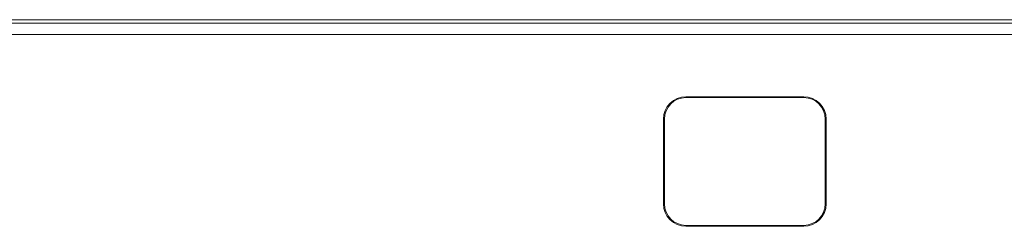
# Model space of a CAD drawing. Header units: millimetres. Extents: x 3925 to 5043, y -86 to 778.
# Tile 87 of 157: x 4372 to 4425, y 518 to 529. Entities that reach past the tile are written whole.
import ezdxf

# ---------------------------------------------------------------- set-up
doc = ezdxf.new("R2010")
doc.units = ezdxf.units.MM
doc.header["$LTSCALE"] = 46.255
doc.layers.add('H30K-CHRISTIDXF_CONTINUOUS_LINE', color=7, linetype='CONTINUOUS')
doc.layers.add('H30K-TOP-COVDXF_CONTINUOUS_LINE', color=7, linetype='CONTINUOUS')

msp = doc.modelspace()

# ---------------------------------------------------------------- linework, layer by layer
at = {"layer": 'H30K-CHRISTIDXF_CONTINUOUS_LINE', "color": 7, "linetype": 'Continuous', "lineweight": 0}
for p, q in [((4407.7841, 524.4558), (4414.0841, 524.4558)), ((4406.6341, 518.7808), (4406.6341, 523.3058)), ((4415.2341, 523.3058), (4415.2341, 518.7808)), ((4414.0841, 517.6308), (4407.7841, 517.6308))]:
    msp.add_line(p, q, dxfattribs=at)
for centre, start, end in [((4407.7841, 523.3058), 90, 180), ((4414.0841, 523.3058), 0, 90), ((4407.7841, 518.7808), 180, 270), ((4414.0841, 518.7808), 270, 0)]:
    msp.add_arc(centre, 1.15, start, end, dxfattribs=at)
at = {"layer": 'H30K-TOP-COVDXF_CONTINUOUS_LINE', "color": 7, "linetype": 'Continuous', "lineweight": 0}
for p, q in [((4356.5591, 528.6183), (4465.3091, 528.6183)), ((4465.3091, 528.4401), (4356.5591, 528.4401)), ((4465.3091, 527.8197), (4356.5591, 527.8197)), ((4414.0841, 524.5058), (4407.7841, 524.5058)), ((4406.5841, 523.3058), (4406.5841, 518.7808)), ((4415.2841, 518.7808), (4415.2841, 523.3058)), ((4407.7841, 517.5808), (4414.0841, 517.5808))]:
    msp.add_line(p, q, dxfattribs=at)
for centre, start, end in [((4407.7841, 523.3058), 90, 180), ((4414.0841, 523.3058), 0, 90), ((4407.7841, 518.7808), 180, 270), ((4414.0841, 518.7808), 270, 0)]:
    msp.add_arc(centre, 1.2, start, end, dxfattribs=at)

doc.saveas('drawing.dxf')
